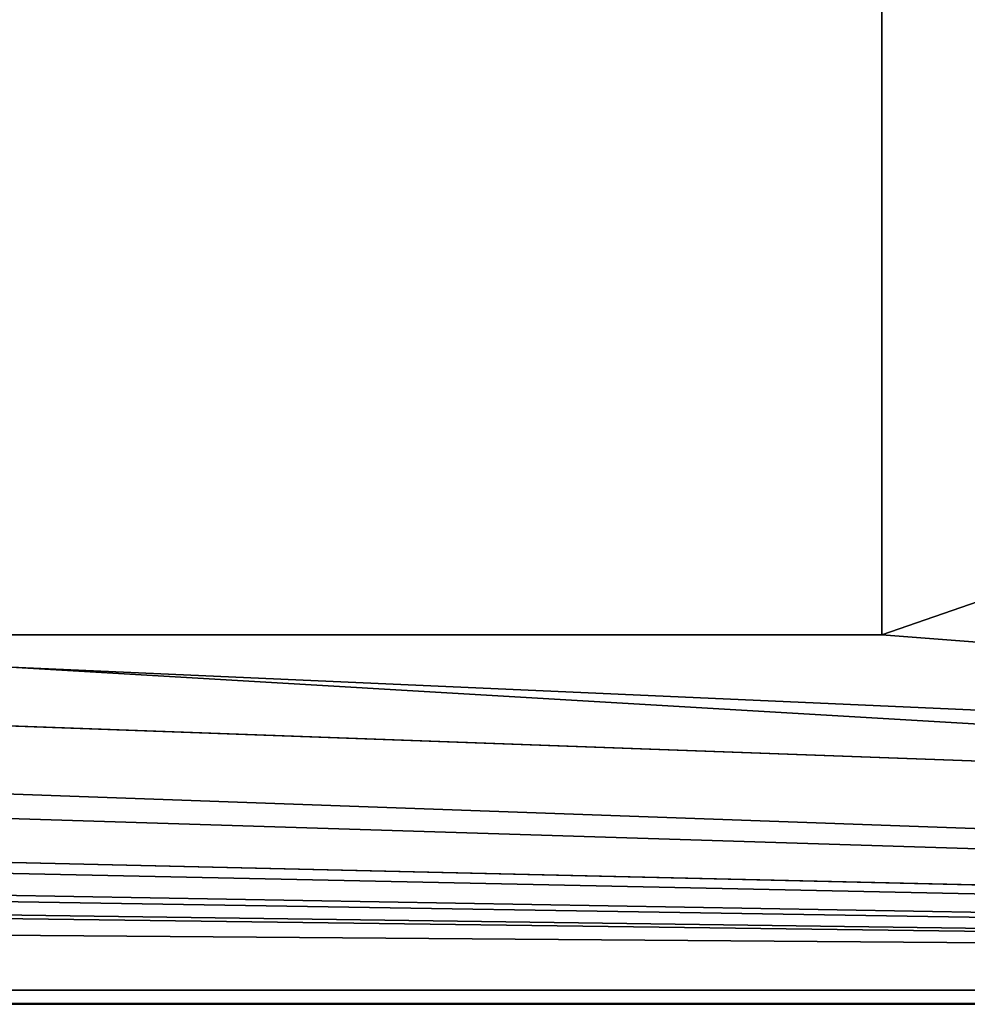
# Model space of a CAD drawing. Header units: millimetres. Extents: x 0 to 3270, y -325 to 325.
# Tile 54 of 256: x 1396 to 1422, y -28 to 0. Entities that reach past the tile are written whole.
import ezdxf

# ---------------------------------------------------------------- set-up
doc = ezdxf.new("R2010")
doc.units = ezdxf.units.MM
doc.layers.add('ReflectiveFilmM1_P1', color=7, linetype='Continuous')
doc.layers.add('TongueBore1_P1', color=7, linetype='Continuous')

# ---------------------------------------------------------------- blocks, each defined once
blk = doc.blocks.new('TongueBore1_P1')
at = {"layer": 'TongueBore1_P1'}
for points in [[(1600, 27.5, 1000), (0, 27.5, 1000), (0, -27.5, 1000)], [(1600, 27.5, 1000), (0, -27.5, 1000), (1600, -27.5, 1000)], [(1375, 17.5, 80), (1600, 27.5, 80), (1600, -27.5, 80)], [(1420, -17.5, 880), (1550, 27.5, 880), (1550, -27.5, 880)], [(1420, 17.5, 880), (1550, 27.5, 880), (1420, -17.5, 880)], [(1550, 27.5, 160), (1420, 17.5, 160), (1420, -17.5, 160)], [(1550, 27.5, 160), (1420, -17.5, 160), (1550, -27.5, 160)], [(1375, 17.5, 80), (1600, -27.5, 80), (1375, -17.5, 80)], [(1420, -17.5, 880), (1420, -17.5, 160), (1420, 17.5, 160)], [(1420, -17.5, 880), (1420, 17.5, 160), (1420, 17.5, 880)], [(275, -17.5, 80), (1600, -27.5, 80), (0, -27.5, 80)], [(50, -27.5, 880), (820, -17.5, 880), (1550, -27.5, 880)], [(1550, -27.5, 160), (780, -17.5, 160), (50, -27.5, 160)], [(1325, -17.5, 80), (1600, -27.5, 80), (275, -17.5, 80)], [(1550, -27.5, 160), (820, -17.5, 160), (780, -17.5, 160)], [(820, -17.5, 880), (930, -17.5, 880), (1550, -27.5, 880)], [(1550, -27.5, 160), (930, -17.5, 160), (820, -17.5, 160)], [(930, -17.5, 880), (970, -17.5, 880), (1550, -27.5, 880)], [(1550, -27.5, 160), (970, -17.5, 160), (930, -17.5, 160)], [(970, -17.5, 880), (1080, -17.5, 880), (1550, -27.5, 880)], [(1550, -27.5, 160), (1080, -17.5, 160), (970, -17.5, 160)], [(1080, -17.5, 880), (1120, -17.5, 880), (1550, -27.5, 880)], [(1550, -27.5, 160), (1120, -17.5, 160), (1080, -17.5, 160)], [(1120, -17.5, 880), (1230, -17.5, 880), (1550, -27.5, 880)], [(1550, -27.5, 160), (1230, -17.5, 160), (1120, -17.5, 160)], [(1230, -17.5, 880), (1270, -17.5, 880), (1550, -27.5, 880)], [(1550, -27.5, 160), (1270, -17.5, 160), (1230, -17.5, 160)], [(1270, -17.5, 880), (1380, -17.5, 880), (1550, -27.5, 880)], [(1550, -27.5, 160), (1380, -17.5, 160), (1270, -17.5, 160)], [(1375, -17.5, 80), (1600, -27.5, 80), (1325, -17.5, 80)], [(1380, -17.5, 880), (1420, -17.5, 880), (1550, -27.5, 880)], [(1550, -27.5, 160), (1420, -17.5, 160), (1380, -17.5, 160)], [(1420, -17.5, 160), (1420, -17.5, 880), (1380, -17.5, 160)], [(1380, -17.5, 160), (1420, -17.5, 880), (1380, -17.5, 880)], [(0, -27.5, 80), (1600, -27.5, 80), (50, -27.5, 160)], [(50, -27.5, 880), (1600, -27.5, 1000), (0, -27.5, 1000)], [(1600, -27.5, 80), (1550, -27.5, 160), (50, -27.5, 160)], [(1550, -27.5, 880), (1600, -27.5, 1000), (50, -27.5, 880)]]:
    blk.add_3dface(points, dxfattribs=at)
blk = doc.blocks.new('ReflectiveFilmM1_P1')
at = {"layer": 'ReflectiveFilmM1_P1'}
for points in [[(1500, -27.5, 980), (1500, -27.5, 900), (100, -27.5, 900)], [(1500, -27.5, 980), (100, -27.5, 900), (100, -27.5, 980)], [(100, -27.5, 900), (1500, -27.9, 900), (100, -27.9, 900)], [(100, -27.5, 900), (1500, -27.5, 900), (1500, -27.9, 900)], [(1500, -27.9, 980), (100, -27.5, 980), (100, -27.9, 980)], [(1500, -27.5, 980), (100, -27.5, 980), (1500, -27.9, 980)], [(1500, -27.9, 900), (1500, -27.9, 980), (100, -27.9, 900)], [(100, -27.9, 900), (1500, -27.9, 980), (100, -27.9, 980)]]:
    blk.add_3dface(points, dxfattribs=at)

msp = doc.modelspace()

# ---------------------------------------------------------------- block references
at = {"layer": 'ReflectiveFilmM1_P1'}
msp.add_blockref('ReflectiveFilmM1_P1', (0, 0), dxfattribs=at)
at = {"layer": 'TongueBore1_P1'}
msp.add_blockref('TongueBore1_P1', (0, 0), dxfattribs=at)

doc.saveas('drawing.dxf')
